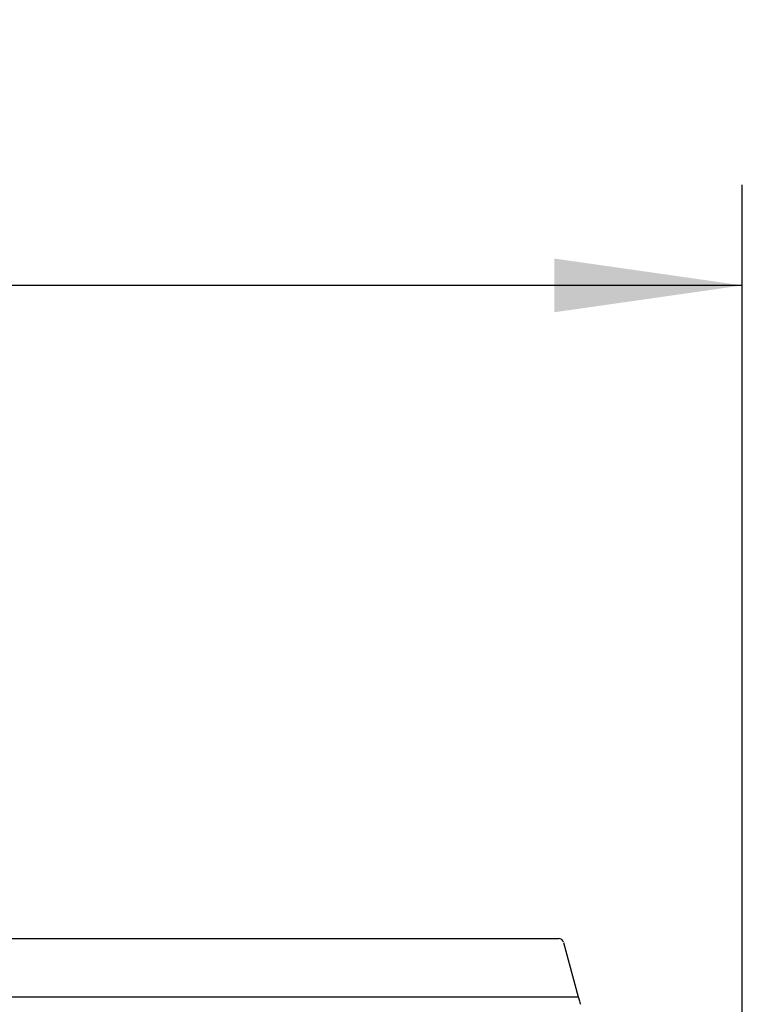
# Model space of a CAD drawing. Header units: inches. Extents: x 0 to 117, y 0 to 83.
# Tile 59 of 60: x 84.58 to 87.28, y 55.5 to 59.17. Entities that reach past the tile are written whole.
import ezdxf

# ---------------------------------------------------------------- set-up
doc = ezdxf.new("R2010")
doc.units = ezdxf.units.IN
doc.header["$LTSCALE"] = 6.431102
doc.header["$MEASUREMENT"] = 0
doc.layers.get('0').update_dxf_attribs({"linetype": 'CONTINUOUS'})
doc.styles.get("Standard").update_dxf_attribs({"font": 'txt', "width": 0.8})
doc.dimstyles.new('DIMSTYLE_1', dxfattribs={"dimtxt": 0.78125, "dimasz": 0.7, "dimexe": 0.18, "dimexo": 0.0625, "dimgap": 0.09, "dimtad": 1, "dimdec": 0, "dimzin": 4, "dimdsep": 46, "dimtxsty": 'STANDARD', "dimblk": '_FILLED', "dimblk1": '_FILLED', "dimblk2": '_FILLED', "dimcen": 0.09, "dimadec": 0, "dimazin": 0, "dimtfac": 1, "dimtdec": 0, "dimtofl": 0, "dimtmove": 0, "dimatfit": 3, "dimldrblk": '_FILLED', "dimfxl": 1, "dimtolj": 1, "dimtzin": 4, "dimarcsym": 0})

# ---------------------------------------------------------------- blocks, each defined once
blk = doc.blocks.new('_FILLED')
at = {"color": 0, "linetype": 'BYBLOCK'}
blk.add_solid([(0, 0), (-1, 0.1429), (-1, -0.1429)], dxfattribs=at)
blk = doc.blocks.new('*D12')
at = {"color": 7, "linetype": 'CONTINUOUS'}
for p, q in [((76.567, 54.3315), (76.567, 58.5564)), ((87.276, 54.6238), (87.276, 58.5564)), ((76.567, 58.1814), (81.9215, 58.1814)), ((87.276, 58.1814), (81.9215, 58.1814))]:
    blk.add_line(p, q, dxfattribs=at)
at = {"color": 7, "linetype": 'CONTINUOUS', "xscale": 0.7, "yscale": 0.7, "zscale": 0.7, "rotation": 180}
blk.add_blockref('_FILLED', (76.567, 58.1814), dxfattribs=at)
at = {"color": 7, "linetype": 'CONTINUOUS', "xscale": 0.7, "yscale": 0.7, "zscale": 0.7}
blk.add_blockref('_FILLED', (87.276, 58.1814), dxfattribs=at)
at = {"color": 7, "linetype": 'CONTINUOUS', "insert": (81.9215, 59.158), "char_height": 0.78125, "width": 1.875, "attachment_point": 2, "line_spacing_factor": 0.9}
blk.add_mtext('272', dxfattribs=at)

msp = doc.modelspace()

# ---------------------------------------------------------------- linework, layer by layer
at = {"color": 7, "linetype": 'CONTINUOUS'}
for p, q in [((77.2515, 55.7473), (86.5914, 55.7473)), ((86.6104, 55.7327), (86.6648, 55.5296)), ((77.1781, 55.5296), (86.6648, 55.5296))]:
    msp.add_line(p, q, dxfattribs=at)
for centre, major_axis, ratio, start_param, end_param in [((86.5914, 55.7276), (0.012, 0.0157), 0.997825, -0.653447, 0.653447), ((86.667, 55.5296), (-0.0106, 0.0394), 0.050613, 1.557198, 2.342596)]:
    msp.add_ellipse(centre, major_axis=major_axis, ratio=ratio, start_param=start_param, end_param=end_param, dxfattribs=at)

# ---------------------------------------------------------------- dimensions: what is measured, and where the dimension line sits
dim = msp.add_linear_dim(base=(87.276, 58.1814), p1=(76.567, 54.3315), p2=(87.276, 54.6238), dimstyle='DIMSTYLE_1', dxfattribs=at)
dim.commit()
dim.dimension.update_dxf_attribs({"geometry": '*D12', "text_midpoint": (80.984, 58.7674), "dimtype": 160})

doc.saveas('drawing.dxf')
